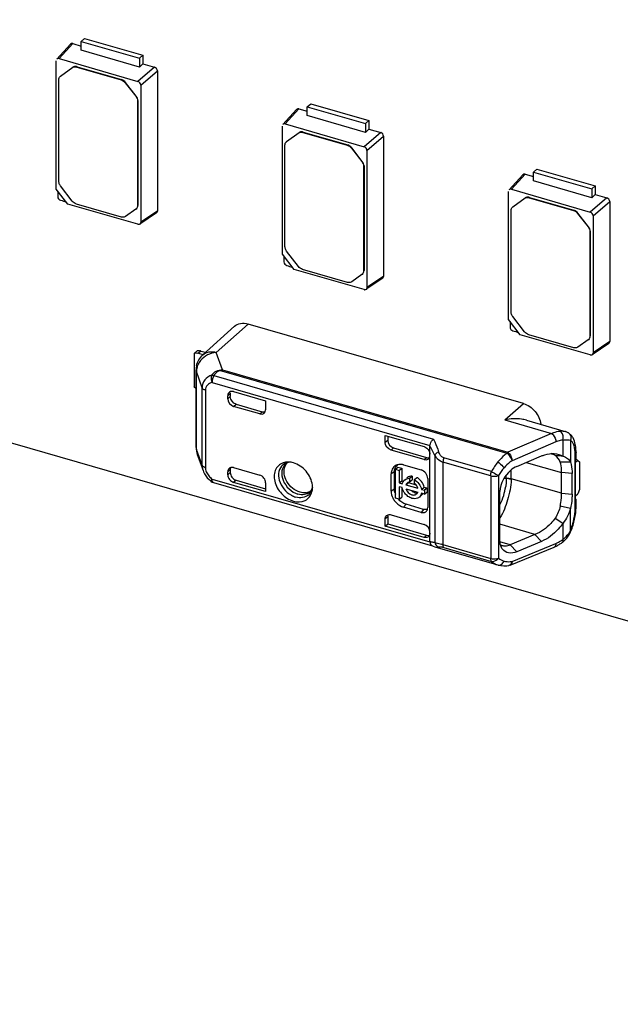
# Model space of a CAD drawing. Header units: millimetres. Extents: x 0 to 210, y 0 to 297.
# Tile 55 of 59: x 136.78 to 139.33, y 231.95 to 236.12. Entities that reach past the tile are written whole.
import ezdxf

# ---------------------------------------------------------------- set-up
doc = ezdxf.new("R2010")
doc.units = ezdxf.units.MM
doc.header["$LTSCALE"] = 19.36
doc.layers.get('0').update_dxf_attribs({"linetype": 'CONTINUOUS'})

msp = doc.modelspace()

# ---------------------------------------------------------------- linework, layer by layer
at = {"color": 7, "linetype": 'Continuous'}
for p, q in [((76.57324, 251.69711), (144.98925, 231.94711)), ((136.99176, 236.01986), (136.93353, 235.95607)), ((136.94354, 235.95829), (137.00157, 236.02214)), ((137.00157, 236.02214), (137.03686, 236.01195)), ((137.03686, 236.03163), (137.05129, 236.04413)), ((137.03686, 236.03163), (137.2843, 235.9602)), ((137.03686, 235.99413), (137.03686, 236.03163)), ((137.05129, 236.04413), (137.29873, 235.9727)), ((137.2843, 235.9227), (137.03686, 235.99413)), ((137.2843, 235.9602), (137.29873, 235.9727)), ((137.29873, 235.9727), (137.29873, 235.93636)), ((136.93107, 235.40539), (136.93119, 235.94951)), ((136.94354, 235.95829), (137.27762, 235.86185)), ((137.2843, 235.9602), (137.2843, 235.9227)), ((137.28431, 235.92248), (137.29873, 235.93636)), ((137.29873, 235.93636), (137.34846, 235.922)), ((136.94938, 235.884), (137.00215, 235.92176)), ((137.01822, 235.92272), (137.20685, 235.86826)), ((137.01965, 235.92395), (137.20828, 235.8695)), ((137.34846, 235.922), (137.27762, 235.86185)), ((137.28997, 235.84594), (137.3606, 235.90635)), ((137.3606, 235.90635), (137.3606, 235.31202)), ((136.94213, 235.4381), (136.94213, 235.86859)), ((136.9496, 235.88429), (136.94817, 235.88305)), ((136.94819, 235.88303), (136.94938, 235.884)), ((137.22434, 235.85596), (137.26892, 235.79852)), ((137.27035, 235.79975), (137.22577, 235.8572)), ((137.28997, 235.84594), (137.28997, 235.26442)), ((137.27617, 235.77893), (137.27617, 235.33491)), ((137.2776, 235.78017), (137.2776, 235.33614)), ((137.99663, 235.75457), (138.01106, 235.76706)), ((138.01106, 235.76706), (138.2585, 235.69563)), ((137.95153, 235.74279), (137.8933, 235.67901)), ((137.90331, 235.68123), (137.96134, 235.74508)), ((137.96134, 235.74508), (137.99663, 235.73489)), ((137.99663, 235.75457), (138.24407, 235.68314)), ((137.99663, 235.71707), (137.99663, 235.75457)), ((137.90331, 235.68123), (138.23739, 235.58479)), ((138.24407, 235.64564), (137.99663, 235.71707)), ((138.24407, 235.68314), (138.2585, 235.69563)), ((138.24407, 235.68314), (138.24407, 235.64564)), ((138.2585, 235.69563), (138.2585, 235.65929)), ((137.89085, 235.12833), (137.89096, 235.67244)), ((137.90915, 235.60693), (137.96192, 235.64469)), ((137.97799, 235.64565), (138.16662, 235.5912)), ((137.97942, 235.64689), (138.16805, 235.59244)), ((138.30823, 235.64494), (138.23739, 235.58479)), ((138.24408, 235.64542), (138.2585, 235.65929)), ((138.2585, 235.65929), (138.30823, 235.64494)), ((137.90937, 235.60722), (137.90794, 235.60599)), ((137.90796, 235.60597), (137.90915, 235.60693)), ((138.24974, 235.56887), (138.32037, 235.62929)), ((138.32037, 235.62929), (138.32037, 235.03496)), ((137.9019, 235.16104), (137.9019, 235.59153)), ((138.18412, 235.5789), (138.2287, 235.52145)), ((138.23012, 235.52269), (138.18555, 235.58014)), ((138.24974, 235.56887), (138.24974, 234.98736)), ((138.23594, 235.50187), (138.23594, 235.05784)), ((138.23737, 235.5031), (138.23737, 235.05908)), ((138.95641, 235.47751), (138.97084, 235.49)), ((138.95641, 235.47751), (139.20384, 235.40608)), ((138.95641, 235.44001), (138.95641, 235.47751)), ((138.97084, 235.49), (139.21827, 235.41857)), ((138.9113, 235.46573), (138.85307, 235.40195)), ((138.86309, 235.40417), (138.92111, 235.46802)), ((138.92111, 235.46802), (138.95641, 235.45783)), ((139.20384, 235.36858), (138.95641, 235.44001)), ((136.98091, 235.34118), (136.93107, 235.40539)), ((136.99953, 235.35388), (136.94938, 235.41851)), ((138.85062, 234.85127), (138.85073, 235.39538)), ((138.86309, 235.40417), (139.19716, 235.30773)), ((139.20384, 235.40608), (139.21827, 235.41857)), ((139.20384, 235.40608), (139.20384, 235.36858)), ((139.21827, 235.41857), (139.21827, 235.38223)), ((138.86892, 235.32987), (138.9217, 235.36763)), ((138.93776, 235.36859), (139.12639, 235.31414)), ((138.93919, 235.36983), (139.12782, 235.31538)), ((139.268, 235.36788), (139.19716, 235.30773)), ((139.20385, 235.36835), (139.21827, 235.38223)), ((139.20952, 235.29181), (139.28015, 235.35223)), ((139.21827, 235.38223), (139.268, 235.36788)), ((139.28015, 235.35223), (139.28015, 234.7579)), ((137.27762, 235.25564), (136.98091, 235.34118)), ((137.20804, 235.28644), (137.01703, 235.34159)), ((137.26892, 235.3195), (137.22554, 235.28864)), ((137.27012, 235.32047), (137.26892, 235.3195)), ((137.27156, 235.32169), (137.27013, 235.32045)), ((137.3606, 235.31202), (137.28997, 235.26442)), ((137.35683, 235.30443), (137.29024, 235.25936)), ((138.86168, 234.88397), (138.86168, 235.31447)), ((138.86915, 235.33016), (138.86772, 235.32892)), ((138.86773, 235.32891), (138.86892, 235.32987)), ((139.1899, 235.24563), (139.14532, 235.30308)), ((139.14389, 235.30184), (139.18847, 235.24439)), ((139.20952, 235.29181), (139.20952, 234.7103)), ((139.19572, 235.2248), (139.19572, 234.78078)), ((139.19714, 235.22604), (139.19714, 234.78202)), ((137.9593, 235.07682), (137.90915, 235.14145)), ((137.94068, 235.06411), (137.89085, 235.12833)), ((138.23739, 234.97857), (137.94068, 235.06411)), ((138.16781, 235.00938), (137.9768, 235.06452)), ((138.2287, 235.04244), (138.18531, 235.01158)), ((138.22989, 235.04341), (138.2287, 235.04244)), ((138.23133, 235.04463), (138.2299, 235.04339)), ((138.32037, 235.03496), (138.24974, 234.98736)), ((138.3166, 235.02737), (138.25002, 234.9823)), ((138.90045, 234.78705), (138.85062, 234.85127)), ((138.91907, 234.79976), (138.86892, 234.86439)), ((137.5534, 234.70222), (137.68768, 234.82295)), ((138.9136, 234.49548), (137.74515, 234.83278)), ((139.19716, 234.70151), (138.90045, 234.78705)), ((139.12759, 234.73232), (138.93657, 234.78746)), ((139.18847, 234.76538), (139.14508, 234.73452)), ((139.18966, 234.76634), (139.18847, 234.76538)), ((139.19111, 234.76756), (139.18968, 234.76633)), ((137.51629, 234.70811), (137.53058, 234.72049)), ((137.54556, 234.71822), (137.56497, 234.71262)), ((139.28015, 234.7579), (139.20952, 234.7103)), ((139.27637, 234.75031), (139.20979, 234.70523)), ((137.51629, 234.70811), (137.51905, 234.70915)), ((137.51629, 234.70811), (137.51629, 234.56584)), ((137.53485, 234.70894), (137.55376, 234.70348)), ((137.52499, 234.30855), (137.52499, 234.63848)), ((137.65913, 234.51533), (137.65913, 234.52838)), ((137.66984, 234.53759), (137.66984, 234.52461)), ((137.68387, 234.54598), (137.81996, 234.50669)), ((137.79521, 234.4513), (137.68387, 234.48344)), ((137.69459, 234.49272), (137.80561, 234.46067)), ((137.81996, 234.50669), (137.81996, 234.4689)), ((138.83587, 234.426), (138.83441, 234.4257)), ((138.83441, 234.4257), (139.0333, 234.36828)), ((138.92678, 234.42473), (139.09063, 234.37743)), ((138.32721, 234.36026), (138.49216, 234.31265)), ((138.32721, 234.32992), (138.32721, 234.36026)), ((138.33824, 234.35708), (138.33824, 234.33799)), ((138.33824, 234.33799), (138.32721, 234.32992)), ((138.363, 234.30688), (138.50288, 234.2665)), ((138.51691, 233.91043), (138.51691, 234.31568)), ((137.52998, 234.27974), (137.55434, 234.21149)), ((138.49216, 234.25755), (138.35196, 234.29802)), ((138.88571, 234.22862), (138.99072, 234.27306)), ((139.13725, 234.25993), (139.13725, 234.28951)), ((137.68387, 234.22363), (137.79521, 234.19149)), ((137.9061, 234.23995), (137.90604, 234.2399)), ((138.37082, 234.21635), (138.38153, 234.22563)), ((138.38153, 234.22563), (138.39792, 234.2209)), ((138.38721, 234.21162), (138.39792, 234.2209)), ((138.39792, 234.2209), (138.39792, 234.16798)), ((138.40556, 234.23508), (138.47979, 234.21365)), ((139.06996, 234.24744), (139.11372, 234.24778)), ((139.14509, 234.25442), (139.13501, 234.24569)), ((139.13501, 234.08103), (139.13501, 234.25423)), ((139.13502, 234.25423), (139.13635, 234.25628)), ((139.13635, 234.25628), (139.13708, 234.25835)), ((139.14509, 234.25442), (139.15224, 234.24823)), ((139.15224, 234.24823), (139.15224, 234.1307)), ((137.56071, 234.1976), (137.56611, 234.18907)), ((137.65913, 234.19298), (137.65913, 234.20603)), ((137.66984, 234.21531), (137.66984, 234.20232)), ((138.3528, 234.12332), (138.3528, 234.19755)), ((138.36679, 234.13165), (138.36679, 234.20588)), ((138.37082, 234.21635), (138.38721, 234.21162)), ((138.37082, 234.09412), (138.37082, 234.21635)), ((138.38721, 234.21162), (138.38721, 234.1587)), ((138.41997, 234.18073), (138.41714, 234.17829)), ((138.43056, 234.17844), (138.44127, 234.18772)), ((138.43056, 234.17844), (138.43056, 234.16279)), ((138.44127, 234.18772), (138.44127, 234.17207)), ((138.45104, 234.17253), (138.46175, 234.18181)), ((138.50781, 234.17755), (138.50781, 234.05383)), ((139.07601, 234.11585), (139.07601, 234.20245)), ((139.12044, 234.11148), (139.12044, 234.19808)), ((137.59868, 234.15998), (138.52762, 233.89182)), ((137.81996, 234.12181), (137.68387, 234.16109)), ((137.69459, 234.17044), (137.81996, 234.13424)), ((137.81996, 234.1596), (137.81996, 234.12181)), ((138.38721, 234.1587), (138.39792, 234.16798)), ((138.38721, 234.1587), (138.39988, 234.15504)), ((138.39988, 234.13865), (138.38721, 234.1423)), ((138.38721, 234.1423), (138.38721, 234.08938)), ((138.39792, 234.16798), (138.40318, 234.16646)), ((138.39792, 234.13865), (138.39792, 234.09866)), ((138.41524, 234.1506), (138.42596, 234.15988)), ((138.41524, 234.1506), (138.46635, 234.13585)), ((138.41524, 234.13421), (138.46635, 234.11946)), ((138.42596, 234.15988), (138.45785, 234.15068)), ((138.43056, 234.16279), (138.44127, 234.17207)), ((138.45104, 234.15688), (138.45104, 234.17253)), ((138.45447, 234.15413), (138.45104, 234.15688)), ((138.48171, 234.13142), (138.49243, 234.14069)), ((138.49243, 234.14069), (138.50525, 234.13699)), ((138.50525, 234.13699), (138.49454, 234.12771)), ((138.50525, 234.13699), (138.50525, 234.1206)), ((138.00937, 234.12069), (138.00932, 234.12064)), ((138.38721, 234.08938), (138.37082, 234.09412)), ((138.38721, 234.08938), (138.39792, 234.09866)), ((138.45151, 234.11748), (138.44769, 234.11894)), ((138.46485, 234.11637), (138.46635, 234.11946)), ((138.48306, 234.10788), (138.47924, 234.10458)), ((138.48171, 234.13142), (138.49454, 234.12771)), ((138.49454, 234.11132), (138.48171, 234.11502)), ((138.49454, 234.12771), (138.49454, 234.11132)), ((138.49454, 234.11132), (138.50525, 234.1206)), ((138.81447, 233.91267), (138.81447, 234.123)), ((139.13501, 234.10341), (139.14509, 234.11214)), ((139.15224, 234.1307), (139.14509, 234.11214)), ((138.47979, 234.0339), (138.40556, 234.05533)), ((138.49051, 234.04645), (138.41628, 234.06788)), ((138.50745, 234.04948), (138.50781, 234.05383)), ((139.11374, 234.05023), (139.06997, 234.0604)), ((139.13725, 234.05683), (139.13725, 234.08103)), ((138.33824, 234.01555), (138.32721, 234.00572)), ((138.3386, 234.01932), (138.33824, 234.01555)), ((138.33824, 234.01555), (138.33824, 233.98463)), ((138.34804, 234.02415), (138.35196, 234.02333)), ((138.35196, 234.02333), (138.49216, 233.98286)), ((138.49444, 234.04563), (138.49051, 234.04645)), ((139.04918, 234.0094), (139.08181, 233.98826)), ((138.32721, 233.97538), (138.32721, 234.00572)), ((138.32721, 233.97538), (138.33824, 233.98463)), ((138.49213, 233.92777), (138.32721, 233.97538)), ((138.33824, 233.98463), (138.50284, 233.93711)), ((138.96287, 233.93943), (138.85805, 233.89584)), ((139.10382, 233.93253), (139.10929, 233.94149)), ((138.52767, 233.892), (138.53064, 233.89067)), ((138.53064, 233.89067), (138.53853, 233.88765)), ((138.53853, 233.88765), (138.54174, 233.88666)), ((138.54174, 233.88666), (138.80515, 233.81062)), ((138.85806, 233.89584), (138.88578, 233.86677)), ((138.8582, 233.81024), (139.04428, 233.88659)), ((138.99092, 233.91058), (138.88578, 233.86677))]:
    msp.add_line(p, q, dxfattribs=at)
at = {"color": 9, "linetype": 'Continuous'}
for p, q in [((137.00072, 235.92052), (137.00215, 235.92176)), ((137.01822, 235.92272), (137.01965, 235.92395)), ((136.94938, 235.884), (136.95081, 235.88523)), ((137.20685, 235.86826), (137.20828, 235.8695)), ((137.22577, 235.8572), (137.22434, 235.85596)), ((137.26892, 235.79852), (137.27035, 235.79975)), ((137.27617, 235.77893), (137.2776, 235.78017)), ((137.9605, 235.64346), (137.96192, 235.64469)), ((137.97799, 235.64565), (137.97942, 235.64689)), ((137.90915, 235.60693), (137.91058, 235.60817)), ((138.16662, 235.5912), (138.16805, 235.59244)), ((138.18555, 235.58014), (138.18412, 235.5789)), ((138.2287, 235.52145), (138.23012, 235.52269)), ((138.23594, 235.50187), (138.23737, 235.5031)), ((138.92027, 235.36639), (138.9217, 235.36763)), ((138.93776, 235.36859), (138.93919, 235.36983)), ((137.27617, 235.33491), (137.2776, 235.33614)), ((138.86892, 235.32987), (138.87035, 235.33111)), ((139.12639, 235.31414), (139.12782, 235.31538)), ((139.14532, 235.30308), (139.14389, 235.30184)), ((139.18847, 235.24439), (139.1899, 235.24563)), ((139.19572, 235.2248), (139.19714, 235.22604)), ((138.23594, 235.05784), (138.23737, 235.05908)), ((137.74515, 234.83278), (137.61017, 234.7126)), ((139.19572, 234.78078), (139.19714, 234.78202)), ((137.54556, 234.71822), (137.53485, 234.70894)), ((137.63623, 234.63807), (137.61017, 234.7126)), ((137.63311, 234.63471), (138.84411, 234.28513)), ((137.63623, 234.63807), (138.84723, 234.28848)), ((137.55031, 234.56215), (137.5263, 234.63104)), ((137.5263, 234.30111), (137.5263, 234.63104)), ((137.60025, 234.61391), (138.5322, 234.34488)), ((137.55031, 234.23382), (137.55031, 234.56215)), ((137.56416, 234.55226), (137.56416, 234.22393)), ((137.59232, 234.58487), (138.51708, 234.31791)), ((137.66984, 234.53759), (137.65913, 234.52838)), ((137.65913, 234.51533), (137.66984, 234.52461)), ((137.68387, 234.48344), (137.69459, 234.49272)), ((138.83441, 234.4257), (138.9136, 234.49548)), ((137.79521, 234.4513), (137.80561, 234.46067)), ((139.0333, 234.36828), (138.84723, 234.28848)), ((137.55031, 234.23382), (137.5263, 234.30111)), ((138.363, 234.30688), (138.35196, 234.29802)), ((139.0518, 234.3327), (138.86572, 234.25291)), ((139.08191, 234.2719), (139.08192, 234.34032)), ((139.11376, 234.34005), (139.11372, 234.24778)), ((138.49216, 234.25755), (138.50288, 234.2665)), ((138.53801, 234.27566), (138.53801, 233.90621)), ((138.77857, 234.20714), (138.57569, 234.2657)), ((139.13342, 234.04969), (139.13342, 234.28237)), ((137.55136, 234.23181), (137.55031, 234.23382)), ((138.7754, 234.18884), (138.57252, 234.24741)), ((138.57252, 234.24741), (138.57252, 233.89712)), ((138.92489, 234.2452), (139.07601, 234.20245)), ((137.59232, 234.17506), (138.51708, 233.9081)), ((137.59245, 234.17176), (137.59232, 234.17506)), ((137.66984, 234.21531), (137.65913, 234.20603)), ((137.66984, 234.20232), (137.65913, 234.19298)), ((138.36679, 234.20588), (138.3528, 234.19755)), ((138.7754, 234.18884), (138.7754, 233.83855)), ((138.80805, 234.19026), (138.80805, 233.83998)), ((138.84048, 234.17778), (138.83013, 234.17655)), ((138.84057, 234.17982), (138.84057, 234.19223)), ((138.86236, 234.17629), (138.86227, 234.17288)), ((138.86236, 234.17629), (138.86236, 234.21459)), ((139.07601, 234.11585), (138.86236, 234.17629)), ((139.12044, 234.19808), (139.07601, 234.20245)), ((137.69459, 234.17044), (137.68387, 234.16109)), ((138.36679, 234.13165), (138.3528, 234.12332)), ((139.07601, 234.11585), (139.12044, 234.11148)), ((138.40556, 234.05533), (138.41628, 234.06788)), ((139.11374, 233.9579), (139.11371, 234.0504)), ((138.49051, 234.04645), (138.47979, 234.0339)), ((138.96287, 233.93943), (138.81447, 233.98357)), ((139.08191, 233.91973), (139.08193, 233.98815)), ((138.49213, 233.92777), (138.50284, 233.93711)), ((138.96287, 233.93943), (138.99092, 233.91058)), ((138.53801, 233.90621), (138.56573, 233.89902)), ((138.55007, 233.8881), (138.5538, 233.88602)), ((138.57252, 233.89712), (138.7754, 233.83855)), ((138.5757, 233.88431), (138.77857, 233.82575)), ((138.85805, 233.89584), (138.81331, 233.90914)), ((138.86572, 233.82573), (139.0518, 233.90208))]:
    msp.add_line(p, q, dxfattribs=at)
at = {"color": 7, "linetype": 'Continuous'}
for points in [[(139.10444, 234.37124), (139.09859, 234.37446), (139.09232, 234.37691), (139.09051, 234.37746)], [(138.51691, 234.31568), (138.51691, 234.31608), (138.51693, 234.31646), (138.51695, 234.31683), (138.51699, 234.3172), (138.51703, 234.31756), (138.51708, 234.31791)], [(137.55438, 234.21137), (137.55636, 234.20636), (137.56071, 234.1976)], [(137.56611, 234.18907), (137.57247, 234.18088), (137.57972, 234.17314), (137.58777, 234.16592), (137.58865, 234.16521)], [(139.09109, 233.91697), (139.09773, 233.92435), (139.10382, 233.93253)], [(139.10929, 233.94149), (139.11411, 233.95115), (139.11536, 233.95404)], [(138.51708, 233.9081), (138.51703, 233.90849), (138.51699, 233.90887), (138.51695, 233.90926), (138.51693, 233.90965), (138.51691, 233.91004), (138.51691, 233.91043)], [(139.08098, 233.90804), (139.08396, 233.91043), (139.09109, 233.91697)], [(138.80539, 233.81055), (138.8069, 233.81013), (138.8185, 233.80779), (138.83073, 233.80684), (138.84349, 233.80735), (138.85218, 233.80852)]]:
    msp.add_lwpolyline(points, dxfattribs=at)
for centre, radius, start, end in [((142.32488, 235.36779), 5.38724, 179.69107, 179.9372), ((138.62913, 241.19662), 6.07549, 253.955856, 254.183028), ((137.25618, 235.33614), 0.02142, 351.55578, 0.00814), ((137.28091, 235.26703), 0.01186, 253.9084, 263.07278), ((143.28466, 235.09072), 5.38724, 179.69107, 179.9372), ((139.5889, 240.91956), 6.07549, 253.955856, 254.183028), ((138.21595, 235.05908), 0.02142, 351.55578, 0.00814), ((138.24068, 234.98997), 0.01186, 253.9084, 263.07278), ((144.24443, 234.81366), 5.38724, 179.69107, 179.9372), ((140.54867, 240.64249), 6.07549, 253.955856, 254.183028), ((139.17572, 234.78202), 0.02142, 351.55578, 0.00814), ((137.51925, 234.62724), 0.09472, 73.86818, 75.80739), ((137.52611, 234.6787), 0.03148, 73.88991, 80.06341), ((139.20045, 234.71291), 0.01186, 253.9084, 263.07278), ((137.61073, 234.63847), 0.08574, 168.1617, 179.99763), ((139.07548, 234.32604), 0.05369, 50.07707, 57.34198), ((139.0734, 234.32362), 0.05688, 42.70754, 50.03552), ((137.61073, 234.30856), 0.08573, 180.00303, 199.6222), ((139.02955, 234.28685), 0.10357, 8.33737, 13.29122), ((138.97555, 234.29118), 0.16165, 3.44444, 7.36649), ((138.95056, 234.28963), 0.18669, 359.96273, 3.45757), ((139.0092, 234.20756), 0.07811, 66.96502, 74.45584), ((139.0096, 234.20861), 0.07698, 59.05299, 66.93708), ((137.88127, 221.16301), 13.16328, 84.767359, 84.910005), ((139.12963, 234.25994), 0.00762, 347.9598, 359.9752), ((137.67576, 234.20825), 0.01618, 125.42314, 130.86156), ((137.91438, 234.18326), 0.0641, 95.14928, 103.26571), ((137.92263, 234.21971), 0.02613, 120.66499, 129.25143), ((137.9257, 234.19398), 0.05262, 103.10688, 111.63493), ((137.91499, 234.17628), 0.07111, 86.79326, 95.13146), ((137.91466, 234.16935), 0.07805, 82.35477, 86.83364), ((137.91416, 234.16536), 0.08207, 80.56278, 82.37749), ((137.91324, 234.16031), 0.0872, 73.85237, 80.51579), ((138.38937, 234.20012), 0.03693, 108.16042, 115.63592), ((138.38977, 234.19897), 0.03815, 106.14685, 108.18538), ((138.38964, 234.17998), 0.05735, 73.8791, 78.30515), ((138.44097, 234.15599), 0.0319, 127.22415, 130.31988), ((138.43955, 234.14095), 0.0465, 56.3804, 61.48033), ((137.6066, 234.18743), 0.02857, 231.09872, 253.90179), ((137.93345, 234.13926), 0.08532, 359.74714, 6.56512), ((137.94056, 234.13927), 0.07822, 354.94884, 359.71767), ((138.42962, 234.14746), 0.03091, 130.30692, 137.38872), ((138.43192, 234.1447), 0.01769, 149.23976, 160.50577), ((138.43285, 234.14441), 0.01852, 97.10677, 108.02237), ((138.42229, 234.12004), 0.07372, 36.64024, 42.26399), ((137.98543, 234.17028), 0.05354, 275.30104, 283.5048), ((137.97933, 234.15349), 0.04448, 310.03368, 312.40066), ((137.94932, 234.13829), 0.06939, 345.06533, 352.74002), ((137.9448, 234.13893), 0.07396, 352.69029, 354.92485), ((138.43064, 234.13005), 0.07902, 206.43752, 217.85961), ((138.43051, 234.13385), 0.06394, 194.05365, 200.91429), ((138.45766, 234.13882), 0.02221, 253.9369, 263.96524), ((138.45775, 234.13976), 0.02315, 263.98804, 273.54979), ((138.45466, 234.11902), 0.02701, 308.31737, 310.89142), ((138.46521, 234.12848), 0.02725, 310.90627, 318.7841), ((138.46478, 234.12885), 0.02782, 318.79344, 325.82332), ((138.43233, 234.13128), 0.08111, 217.81573, 224.60266), ((138.94923, 234.05081), 0.1842, 356.30763, 359.65228), ((138.9031, 234.05799), 0.23418, 353.41532, 357.95336), ((139.1304, 234.08641), 0.00685, 347.28685, 359.97825), ((138.92985, 234.05688), 0.2074, 357.99705, 359.98623), ((138.88096, 234.05478), 0.25214, 337.40247, 342.82396), ((138.8594, 234.06187), 0.27775, 337.13258, 339.88006), ((138.84914, 234.06567), 0.28869, 339.87136, 342.53759), ((138.50034, 233.94307), 0.01609, 311.06037, 317.35), ((138.83467, 233.93387), 0.04217, 246.56386, 253.3704), ((138.9904, 234.01795), 0.14198, 292.30005, 295.07575), ((138.98738, 234.02441), 0.14911, 295.07474, 297.75463), ((138.98234, 234.03382), 0.15979, 297.78439, 302.89195), ((138.97641, 234.04314), 0.17084, 302.86337, 305.29474), ((138.97236, 234.04886), 0.17784, 305.29353, 307.65608)]:
    msp.add_arc(centre, radius, start, end, dxfattribs=at)
at = {"color": 9, "linetype": 'Continuous'}
for centre, radius, start, end in [((137.59218, 234.63092), 0.06589, 173.50237, 179.89646), ((139.06149, 234.36334), 0.01662, 59.07577, 66.92483), ((139.09098, 234.35066), 0.02452, 52.2441, 56.78778), ((137.59074, 234.30117), 0.06445, 180.05654, 193.76233), ((138.13272, 234.08697), 0.44712, 29.78293, 30.76671), ((138.1482, 234.0957), 0.42934, 24.78097, 29.79771), ((137.5892, 234.30087), 0.06288, 193.83397, 199.63915), ((137.57355, 234.25653), 0.03393, 247.5917, 253.93055), ((138.81521, 234.17982), 0.02535, 355.37871, 359.99122), ((138.606, 234.17549), 0.23486, 342.68929, 352.07452), ((138.59644, 234.17846), 0.24487, 332.93747, 342.69336), ((139.02668, 233.99751), 0.09544, 315.21471, 320.19164), ((139.02508, 233.99883), 0.09751, 320.19855, 325.13147), ((138.5504, 233.9166), 0.03117, 253.8661, 257.92459), ((138.43263, 233.41199), 0.50489, 73.915, 74.71578), ((138.55807, 233.82394), 0.06289, 73.72562, 79.88281), ((139.00805, 234.00841), 0.11499, 292.36802, 295.14484), ((138.99009, 234.03897), 0.15049, 305.27995, 307.59852), ((138.8509, 233.91085), 0.08639, 274.18741, 275.85125), ((138.85034, 233.91597), 0.09154, 275.87233, 279.67181), ((138.83596, 233.83109), 0.03024, 342.48204, 349.79846)]:
    msp.add_arc(centre, radius, start, end, dxfattribs=at)
at = {"color": 7, "linetype": 'Continuous'}
for centre, major_axis, ratio, start_param, end_param in [((136.94358, 235.94589), (-0.00937, 0.01084), 0.7477192, -0.8547567, 0.088361), ((137.27758, 235.84947), (0.00936, -0.01079), 0.7522872, 0.7144696, 2.282189), ((137.90335, 235.66883), (-0.00937, 0.01084), 0.7477192, -0.8547567, 0.088361), ((138.23735, 235.57241), (0.00936, -0.01079), 0.7522872, 0.7144696, 2.282189), ((138.86313, 235.39177), (-0.00937, 0.01084), 0.7477192, -0.8547567, 0.088361), ((136.95004, 235.37015), (0.00936, -0.01079), 0.7522872, -2.427123, -0.8594036), ((139.19713, 235.29535), (0.00936, -0.01079), 0.7522872, 0.7144696, 2.282189), ((137.90981, 235.09309), (0.00936, -0.01079), 0.7522872, -2.427123, -0.8594036), ((138.86958, 234.81603), (0.00936, -0.01079), 0.7522872, -2.427123, -0.8594036), ((137.68387, 234.52124), (-0.0187, 0.0216), 0.7500007, 5.4261241, 6.9969205), ((137.69459, 234.53045), (-0.0187, 0.0216), 0.7500007, 0.5547404, 0.7137351), ((137.79521, 234.47604), (0.01871, -0.0216), 0.7499837, -0.8573411, 0.7134552), ((137.80561, 234.48541), (0.01871, -0.0216), 0.7499837, -0.8573411, -0.3180274), ((138.49216, 234.28229), (-0.0187, 0.0216), 0.7500163, -3.9983954, -2.4275991), ((138.50288, 234.29125), (-0.0187, 0.0216), 0.7500163, -3.9983954, -3.4884193), ((139.14082, 234.2474), (0.03555, -0.01624), 0.2087122, 1.5459568, 1.6595662), ((137.68387, 234.18584), (-0.0187, 0.0216), 0.7500007, 0.7137351, 2.2845315), ((137.69459, 234.19518), (-0.0187, 0.0216), 0.7500007, 0.7137351, 2.2845315), ((137.79521, 234.16675), (0.01871, -0.0216), 0.7499837, 0.713455, 2.2842515), ((138.49216, 233.95811), (-0.0187, 0.0216), 0.7500163, -2.427599, -0.8568027)]:
    msp.add_ellipse(centre, major_axis=major_axis, ratio=ratio, start_param=start_param, end_param=end_param, dxfattribs=at)
for points in [[(137.00156, 236.02214), (136.99832, 236.02302), (136.99401, 236.02235), (136.99175, 236.01986)], [(137.3606, 235.90635), (137.36049, 235.91295), (137.35477, 235.92007), (137.34846, 235.922)], [(136.94213, 235.86859), (136.94213, 235.87381), (136.94427, 235.87958), (136.94818, 235.88304)], [(137.20685, 235.86826), (137.2137, 235.86629), (137.21997, 235.8616), (137.22434, 235.85596)], [(137.22577, 235.8572), (137.2214, 235.86283), (137.21513, 235.86752), (137.20828, 235.8695)], [(137.26892, 235.79852), (137.27319, 235.79302), (137.27617, 235.78589), (137.27617, 235.77893)], [(137.2776, 235.78017), (137.2776, 235.78713), (137.27462, 235.79425), (137.27035, 235.79975)], [(137.96134, 235.74508), (137.9581, 235.74596), (137.95378, 235.74529), (137.95152, 235.7428)], [(138.32037, 235.62929), (138.32026, 235.63589), (138.31454, 235.64301), (138.30823, 235.64494)], [(137.9019, 235.59153), (137.9019, 235.59675), (137.90404, 235.60252), (137.90795, 235.60598)], [(138.16662, 235.5912), (138.17347, 235.58922), (138.17975, 235.58453), (138.18412, 235.5789)], [(138.18555, 235.58014), (138.18117, 235.58577), (138.1749, 235.59046), (138.16805, 235.59244)], [(138.2287, 235.52145), (138.23296, 235.51595), (138.23594, 235.50883), (138.23594, 235.50187)], [(138.23737, 235.5031), (138.23737, 235.51006), (138.23439, 235.51719), (138.23012, 235.52269)], [(136.94302, 235.43149), (136.94247, 235.43365), (136.94213, 235.43588), (136.94213, 235.4381)], [(136.94938, 235.41851), (136.94643, 235.42232), (136.94421, 235.42682), (136.94302, 235.43149)], [(138.92111, 235.46802), (138.91787, 235.4689), (138.91355, 235.46823), (138.9113, 235.46574)], [(137.01703, 235.34159), (137.01018, 235.34356), (137.0039, 235.34825), (136.99953, 235.35388)], [(139.28014, 235.35223), (139.28003, 235.35883), (139.27432, 235.36595), (139.268, 235.36788)], [(137.27617, 235.33491), (137.27617, 235.32969), (137.27403, 235.32392), (137.27013, 235.32046)], [(137.35684, 235.30442), (137.35918, 235.306), (137.36055, 235.3092), (137.3606, 235.31202)], [(138.86168, 235.31447), (138.86168, 235.31969), (138.86381, 235.32546), (138.86772, 235.32892)], [(139.12639, 235.31414), (139.13324, 235.31216), (139.13952, 235.30747), (139.14389, 235.30184)], [(139.14532, 235.30308), (139.14095, 235.30871), (139.13467, 235.3134), (139.12782, 235.31538)], [(137.28997, 235.26442), (137.28997, 235.26154), (137.28858, 235.25825), (137.28619, 235.25663)], [(137.28619, 235.25663), (137.2843, 235.25535), (137.28174, 235.25498), (137.27948, 235.25526)], [(139.18847, 235.24439), (139.19274, 235.23889), (139.19572, 235.23177), (139.19572, 235.2248)], [(139.19714, 235.22604), (139.19714, 235.233), (139.19417, 235.24013), (139.1899, 235.24563)], [(137.90279, 235.15443), (137.90224, 235.15658), (137.9019, 235.15881), (137.9019, 235.16104)], [(137.90915, 235.14145), (137.9062, 235.14526), (137.90398, 235.14976), (137.90279, 235.15443)], [(137.9768, 235.06452), (137.96995, 235.0665), (137.96367, 235.07119), (137.9593, 235.07682)], [(138.23594, 235.05784), (138.23594, 235.05262), (138.23381, 235.04686), (138.2299, 235.0434)], [(138.31661, 235.02736), (138.31895, 235.02894), (138.32032, 235.03213), (138.32037, 235.03496)], [(138.24597, 234.97957), (138.24407, 234.97829), (138.24152, 234.97792), (138.23925, 234.9782)], [(138.24974, 234.98736), (138.24974, 234.98448), (138.24836, 234.98119), (138.24597, 234.97957)], [(138.86256, 234.87737), (138.86202, 234.87952), (138.86168, 234.88175), (138.86168, 234.88397)], [(138.86892, 234.86439), (138.86597, 234.86819), (138.86375, 234.8727), (138.86256, 234.87737)], [(138.93657, 234.78746), (138.92972, 234.78944), (138.92344, 234.79413), (138.91907, 234.79976)], [(139.19572, 234.78078), (139.19572, 234.77556), (139.19358, 234.76979), (139.18967, 234.76633)], [(139.27638, 234.7503), (139.27872, 234.75188), (139.2801, 234.75507), (139.28014, 234.7579)], [(137.51905, 234.70915), (137.52304, 234.71034), (137.52744, 234.71043), (137.53154, 234.70971)], [(137.52682, 234.65607), (137.53046, 234.67344), (137.5402, 234.69035), (137.5534, 234.70222)], [(139.20574, 234.70251), (139.20385, 234.70123), (139.20129, 234.70086), (139.19902, 234.70113)], [(139.20952, 234.7103), (139.20952, 234.70741), (139.20813, 234.70413), (139.20574, 234.70251)], [(137.52499, 234.5588), (137.52183, 234.56077), (137.51888, 234.56315), (137.51629, 234.56584)], [(137.65913, 234.51533), (137.65913, 234.50187), (137.67095, 234.48717), (137.68387, 234.48344)], [(137.69459, 234.49272), (137.68166, 234.49645), (137.66984, 234.51115), (137.66984, 234.52461)], [(139.12442, 234.34934), (139.12185, 234.35395), (139.11877, 234.35832), (139.11519, 234.3622)], [(138.35196, 234.29802), (138.33903, 234.30175), (138.32721, 234.31646), (138.32721, 234.32992)], [(138.33825, 234.33799), (138.33867, 234.32475), (138.35027, 234.31056), (138.363, 234.30688)], [(138.49216, 234.31265), (138.49763, 234.31107), (138.50272, 234.30777), (138.50671, 234.30372)], [(138.50671, 234.30372), (138.51079, 234.29957), (138.51404, 234.29433), (138.5157, 234.28875)], [(139.13342, 234.28237), (139.13339, 234.28888), (139.13298, 234.29542), (139.13203, 234.30187)], [(138.5157, 234.28875), (138.51646, 234.28617), (138.51691, 234.28345), (138.51691, 234.28076)], [(138.84411, 234.28513), (138.845, 234.28626), (138.84586, 234.28759), (138.84718, 234.28817)], [(139.04509, 234.28335), (139.0579, 234.28235), (139.07105, 234.27877), (139.08191, 234.2719)], [(139.07001, 234.24741), (139.06645, 234.25827), (139.05886, 234.26855), (139.04919, 234.27463)], [(137.66517, 234.22049), (137.66122, 234.21707), (137.65913, 234.21125), (137.65913, 234.20603)], [(137.66984, 234.21531), (137.66984, 234.21823), (137.67038, 234.22123), (137.67157, 234.2239)], [(137.90631, 234.24289), (137.90161, 234.24102), (137.89714, 234.2384), (137.89325, 234.23516)], [(137.90232, 234.22974), (137.90431, 234.2345), (137.90709, 234.23901), (137.91052, 234.24287)], [(138.37339, 234.23342), (138.3663, 234.23001), (138.36019, 234.22372), (138.35683, 234.21661)], [(138.36679, 234.20588), (138.36679, 234.21381), (138.36891, 234.22222), (138.37343, 234.22873)], [(138.37343, 234.22873), (138.37531, 234.23144), (138.37763, 234.2339), (138.38024, 234.23592)], [(138.40126, 234.23614), (138.39404, 234.23763), (138.38624, 234.23767), (138.37916, 234.23562)], [(138.35683, 234.21661), (138.35406, 234.21074), (138.3528, 234.20404), (138.3528, 234.19755)], [(138.40962, 234.17103), (138.41526, 234.17582), (138.42316, 234.1787), (138.43056, 234.17844)], [(138.44127, 234.18772), (138.43441, 234.18796), (138.42714, 234.18554), (138.42168, 234.18139)], [(138.47684, 234.16962), (138.47341, 234.1734), (138.46955, 234.17685), (138.46529, 234.17967)], [(138.50781, 234.17755), (138.50781, 234.19278), (138.49443, 234.20942), (138.47979, 234.21365)], [(138.01887, 234.13911), (138.01767, 234.132), (138.01516, 234.12495), (138.01133, 234.11884)], [(138.39988, 234.15504), (138.40092, 234.15995), (138.40347, 234.16469), (138.40687, 234.16838)], [(138.40365, 234.12674), (138.40195, 234.13055), (138.40065, 234.13456), (138.39988, 234.13865)], [(138.41524, 234.13421), (138.41867, 234.12255), (138.42912, 234.11157), (138.4408, 234.1082)], [(138.4206, 234.15836), (138.41907, 234.15705), (138.41774, 234.15547), (138.41672, 234.15375)], [(138.42712, 234.16202), (138.42475, 234.16125), (138.42249, 234.15998), (138.4206, 234.15836)], [(138.46635, 234.13585), (138.4643, 234.14282), (138.45987, 234.14926), (138.45447, 234.15413)], [(138.49243, 234.14069), (138.49083, 234.14914), (138.48657, 234.15714), (138.48144, 234.16404)], [(137.92911, 234.10641), (137.93487, 234.10325), (137.941, 234.10065), (137.94732, 234.09883)], [(137.99038, 234.11696), (137.98227, 234.1162), (137.97389, 234.11723), (137.96607, 234.11949)], [(138.01297, 234.1247), (138.00842, 234.12168), (138.00324, 234.1195), (137.99793, 234.11821)], [(138.01133, 234.11884), (138.00865, 234.11457), (138.00527, 234.11066), (138.00139, 234.10744)], [(138.3528, 234.12332), (138.3528, 234.11354), (138.35555, 234.10362), (138.35989, 234.09487)], [(138.36848, 234.11832), (138.3674, 234.12267), (138.36679, 234.12717), (138.36679, 234.13165)], [(138.41019, 234.11551), (138.40763, 234.11901), (138.40541, 234.12279), (138.40365, 234.12674)], [(138.42407, 234.10163), (138.41877, 234.10548), (138.41405, 234.11023), (138.41019, 234.11551)], [(138.4408, 234.0933), (138.43481, 234.09503), (138.42911, 234.09797), (138.42407, 234.10163)], [(138.44769, 234.11894), (138.44486, 234.12027), (138.44223, 234.12203), (138.43981, 234.12401)], [(138.46574, 234.11803), (138.46364, 234.11725), (138.46141, 234.11679), (138.45918, 234.11665)], [(138.46081, 234.11194), (138.46238, 234.11318), (138.46378, 234.11468), (138.46485, 234.11637)], [(138.48171, 234.11502), (138.4804, 234.10886), (138.4771, 234.10273), (138.47234, 234.09861)], [(139.11968, 234.0919), (139.11865, 234.07796), (139.11655, 234.06408), (139.11371, 234.0504)], [(139.12044, 234.11148), (139.12044, 234.10495), (139.12016, 234.09841), (139.11968, 234.0919)], [(139.13508, 234.09173), (139.13632, 234.09027), (139.13725, 234.08832), (139.13725, 234.08641)], [(138.37459, 234.07432), (138.38309, 234.0657), (138.39393, 234.05869), (138.40556, 234.05533)], [(138.39731, 234.07714), (138.39191, 234.08093), (138.387, 234.08551), (138.3828, 234.09059)], [(138.41628, 234.06788), (138.40952, 234.06983), (138.40306, 234.07309), (138.39731, 234.07714)], [(139.06996, 234.06039), (139.06602, 234.04246), (139.05913, 234.02482), (139.04921, 234.00937)], [(139.11371, 234.0504), (139.1076, 234.02792), (139.09725, 234.00571), (139.08193, 233.98815)], [(139.13708, 234.0849), (139.13676, 234.08347), (139.13598, 234.08213), (139.13501, 234.08103)], [(138.32721, 234.00572), (138.32721, 234.01096), (138.32931, 234.01679), (138.33328, 234.02021)], [(138.33328, 234.02021), (138.33714, 234.02353), (138.34299, 234.0248), (138.34804, 234.02415)], [(138.50714, 234.04808), (138.50348, 234.0458), (138.49872, 234.04509), (138.49444, 234.04563)], [(138.50421, 234.04113), (138.50587, 234.04361), (138.50695, 234.04653), (138.50745, 234.04948)], [(139.12453, 233.97904), (139.12986, 233.99598), (139.13371, 234.01349), (139.13573, 234.03114)], [(138.50284, 233.93711), (138.50679, 233.93597), (138.51122, 233.9357), (138.51518, 233.93683)], [(138.51691, 233.94536), (138.51691, 233.94069), (138.51534, 233.93561), (138.51218, 233.93217)], [(138.8226, 233.89347), (138.82735, 233.89205), (138.83238, 233.89141), (138.83734, 233.89146)], [(138.83734, 233.89146), (138.84439, 233.89153), (138.85158, 233.89301), (138.85805, 233.89584)], [(138.8582, 233.81024), (138.85632, 233.80942), (138.85425, 233.80868), (138.85221, 233.80886)]]:
    msp.add_open_spline(points, degree=3, dxfattribs=at)
for points, knots in [([(137.00072, 235.92052), (137.00427, 235.92304), (137.01079, 235.92426), (137.01665, 235.92317), (137.01822, 235.92272)], [0, 0, 0, 0, 0.727298, 1, 1, 1, 1]), ([(137.01965, 235.92395), (137.01808, 235.9244), (137.01222, 235.9255), (137.0057, 235.92428), (137.00215, 235.92176)], [0, 0, 0, 0, 0.272702, 1, 1, 1, 1]), ([(137.9605, 235.64346), (137.96404, 235.64598), (137.97056, 235.6472), (137.97642, 235.64611), (137.97799, 235.64565)], [0, 0, 0, 0, 0.727298, 1, 1, 1, 1]), ([(137.97942, 235.64689), (137.97785, 235.64734), (137.97199, 235.64843), (137.96547, 235.64721), (137.96192, 235.64469)], [0, 0, 0, 0, 0.272702, 1, 1, 1, 1]), ([(138.92027, 235.36639), (138.92381, 235.36892), (138.93033, 235.37013), (138.9362, 235.36904), (138.93776, 235.36859)], [0, 0, 0, 0, 0.727298, 1, 1, 1, 1]), ([(138.93919, 235.36983), (138.93763, 235.37028), (138.93176, 235.37137), (138.92524, 235.37015), (138.9217, 235.36763)], [0, 0, 0, 0, 0.272702, 1, 1, 1, 1]), ([(137.22554, 235.28864), (137.22199, 235.28612), (137.21547, 235.2849), (137.20961, 235.28599), (137.20804, 235.28644)], [0, 0, 0, 0, 0.727298, 1, 1, 1, 1]), ([(138.18531, 235.01158), (138.18177, 235.00906), (138.17524, 235.00784), (138.16938, 235.00893), (138.16781, 235.00938)], [0, 0, 0, 0, 0.727298, 1, 1, 1, 1]), ([(137.68768, 234.82295), (137.69475, 234.82931), (137.71422, 234.8381), (137.735, 234.8358), (137.74515, 234.83278)], [0, 0, 0, 0, 0.4730278, 1, 1, 1, 1]), ([(137.53058, 234.72049), (137.53125, 234.72059), (137.53527, 234.72075), (137.53924, 234.71987), (137.54247, 234.71906)], [0, 0, 0, 0, 0.1697647, 1, 1, 1, 1]), ([(139.14508, 234.73452), (139.14154, 234.73199), (139.13502, 234.73078), (139.12915, 234.73187), (139.12759, 234.73232)], [0, 0, 0, 0, 0.727298, 1, 1, 1, 1]), ([(137.63311, 234.63471), (137.62949, 234.63478), (137.62217, 234.63486), (137.61006, 234.62754), (137.60391, 234.61938), (137.60025, 234.61391)], [0, 0, 0, 0, 0.2647794, 0.5182695, 1, 1, 1, 1]), ([(138.9136, 234.49548), (138.93285, 234.48992), (138.96749, 234.46548), (138.98557, 234.42702), (138.98747, 234.40721)], [0, 0, 0, 0, 0.5017259, 1, 1, 1, 1]), ([(138.92678, 234.42473), (138.91984, 234.42673), (138.88985, 234.43271), (138.85865, 234.43066), (138.83587, 234.426)], [0, 0, 0, 0, 0.2371069, 1, 1, 1, 1]), ([(138.51708, 234.31791), (138.51748, 234.32029), (138.5205, 234.33028), (138.5264, 234.3394), (138.5322, 234.34488)], [0, 0, 0, 0, 0.2318957, 1, 1, 1, 1]), ([(139.03423, 234.36873), (139.03704, 234.37008), (139.04783, 234.37476), (139.0594, 234.37779), (139.06801, 234.37863)], [0, 0, 0, 0, 0.2646662, 1, 1, 1, 1]), ([(139.13587, 234.3119), (139.13542, 234.31532), (139.13329, 234.32822), (139.12911, 234.34092), (139.12442, 234.34934)], [0, 0, 0, 0, 0.2631739, 1, 1, 1, 1]), ([(139.13035, 234.31066), (139.12956, 234.31395), (139.12641, 234.32474), (139.12041, 234.33563), (139.11376, 234.34005)], [0, 0, 0, 0, 0.2972889, 1, 1, 1, 1]), ([(138.84723, 234.28849), (138.84988, 234.2869), (138.86003, 234.27755), (138.86565, 234.26346), (138.86572, 234.25291)], [0, 0, 0, 0, 0.2268867, 1, 1, 1, 1]), ([(138.99074, 234.27291), (138.9953, 234.27485), (139.01266, 234.28127), (139.03154, 234.28442), (139.04509, 234.28335)], [0, 0, 0, 0, 0.2670066, 1, 1, 1, 1]), ([(139.08192, 234.2719), (139.08875, 234.26977), (139.10169, 234.26431), (139.1107, 234.25328), (139.1137, 234.24751)], [0, 0, 0, 0, 0.5238618, 1, 1, 1, 1]), ([(137.68387, 234.22363), (137.6823, 234.22409), (137.67645, 234.22527), (137.66992, 234.22396), (137.66638, 234.22143)], [0, 0, 0, 0, 0.2733776, 1, 1, 1, 1]), ([(137.89967, 234.24565), (137.892, 234.24383), (137.87721, 234.23706), (137.85571, 234.21068), (137.85407, 234.1614), (137.88363, 234.11044), (137.91849, 234.08699), (137.93749, 234.08151)], [0, 0, 0, 0, 0.1084073, 0.21572, 0.4523772, 0.728091, 1, 1, 1, 1]), ([(137.89325, 234.23516), (137.88494, 234.22825), (137.87262, 234.20636), (137.87577, 234.168), (137.89513, 234.13182), (137.91685, 234.11313), (137.92911, 234.10641)], [0, 0, 0, 0, 0.2121371, 0.4545036, 0.7257028, 1, 1, 1, 1]), ([(137.90604, 234.2399), (137.89715, 234.2326), (137.88473, 234.20806), (137.89211, 234.16707), (137.91697, 234.13113), (137.94299, 234.11517), (137.9568, 234.11118)], [0, 0, 0, 0, 0.2124353, 0.460204, 0.7346667, 1, 1, 1, 1]), ([(137.96607, 234.11949), (137.943, 234.12615), (137.90422, 234.15777), (137.89391, 234.20965), (137.90232, 234.22974)], [0, 0, 0, 0, 0.5242783, 1, 1, 1, 1]), ([(137.9258, 234.24667), (137.92413, 234.2466), (137.91843, 234.24606), (137.9128, 234.24426), (137.9093, 234.24219)], [0, 0, 0, 0, 0.2917324, 1, 1, 1, 1]), ([(138.01821, 234.14902), (138.01577, 234.17045), (137.99584, 234.21178), (137.9583, 234.23806), (137.93749, 234.24407)], [0, 0, 0, 0, 0.4989945, 1, 1, 1, 1]), ([(138.88569, 234.22878), (138.87611, 234.22459), (138.83917, 234.20081), (138.8153, 234.15618), (138.81433, 234.12296)], [0, 0, 0, 0, 0.2392174, 1, 1, 1, 1]), ([(139.07601, 234.20245), (139.07601, 234.20664), (139.07555, 234.22178), (139.07332, 234.23699), (139.06996, 234.24744)], [0, 0, 0, 0, 0.2763101, 1, 1, 1, 1]), ([(139.11372, 234.24778), (139.11487, 234.24422), (139.11915, 234.22799), (139.12044, 234.2111), (139.12044, 234.19808)], [0, 0, 0, 0, 0.223098, 1, 1, 1, 1]), ([(138.00937, 234.12069), (138.01047, 234.12169), (138.01523, 234.12688), (138.01782, 234.1338), (138.01884, 234.13924)], [0, 0, 0, 0, 0.2111621, 1, 1, 1, 1]), ([(138.45104, 234.17253), (138.45879, 234.16833), (138.47167, 234.15584), (138.48011, 234.13989), (138.48171, 234.13142)], [0, 0, 0, 0, 0.505406, 1, 1, 1, 1]), ([(137.93749, 234.08151), (137.95355, 234.07687), (137.98974, 234.07621), (138.01239, 234.10553), (138.01637, 234.1204)], [0, 0, 0, 0, 0.5204917, 1, 1, 1, 1]), ([(138.00139, 234.10744), (137.99454, 234.10174), (137.97622, 234.09399), (137.95683, 234.09608), (137.94732, 234.09883)], [0, 0, 0, 0, 0.4736962, 1, 1, 1, 1]), ([(138.00794, 234.11943), (138.00148, 234.11401), (137.98416, 234.10662), (137.9658, 234.10858), (137.9568, 234.11118)], [0, 0, 0, 0, 0.4736521, 1, 1, 1, 1]), ([(138.4408, 234.1082), (138.44262, 234.10767), (138.4495, 234.1066), (138.45685, 234.10883), (138.46081, 234.11194)], [0, 0, 0, 0, 0.2734683, 1, 1, 1, 1]), ([(138.47141, 234.09783), (138.46945, 234.09629), (138.46025, 234.09086), (138.44854, 234.09107), (138.4408, 234.0933)], [0, 0, 0, 0, 0.2362971, 1, 1, 1, 1]), ([(139.06997, 234.0604), (139.07096, 234.06516), (139.07428, 234.08347), (139.07601, 234.1021), (139.07601, 234.11585)], [0, 0, 0, 0, 0.2613525, 1, 1, 1, 1]), ([(138.47979, 234.0339), (138.48432, 234.03259), (138.49385, 234.03192), (138.50185, 234.03761), (138.50421, 234.04113)], [0, 0, 0, 0, 0.5267835, 1, 1, 1, 1]), ([(139.04921, 234.00937), (139.04328, 234.00141), (139.01948, 233.97281), (138.98841, 233.94927), (138.96288, 233.93943)], [0, 0, 0, 0, 0.2660948, 1, 1, 1, 1]), ([(139.12185, 233.98032), (139.12336, 233.98521), (139.12868, 234.0044), (139.1321, 234.02417), (139.13304, 234.03894)], [0, 0, 0, 0, 0.2567444, 1, 1, 1, 1]), ([(139.08193, 233.98815), (139.07591, 233.9793), (139.0509, 233.94797), (139.01805, 233.92206), (138.99093, 233.91067)], [0, 0, 0, 0, 0.2669423, 1, 1, 1, 1]), ([(138.51091, 233.93094), (138.50736, 233.92785), (138.50021, 233.926), (138.49385, 233.92727), (138.49213, 233.92777)], [0, 0, 0, 0, 0.7244538, 1, 1, 1, 1]), ([(138.51708, 233.9081), (138.51736, 233.90626), (138.51889, 233.89994), (138.52334, 233.89401), (138.52758, 233.89202)], [0, 0, 0, 0, 0.2846335, 1, 1, 1, 1]), ([(138.82492, 233.87764), (138.82321, 233.87991), (138.81674, 233.89045), (138.81443, 233.90317), (138.81435, 233.91264)], [0, 0, 0, 0, 0.2307779, 1, 1, 1, 1]), ([(138.88576, 233.86666), (138.87495, 233.86248), (138.85235, 233.85752), (138.83105, 233.86945), (138.82492, 233.87764)], [0, 0, 0, 0, 0.5313652, 1, 1, 1, 1]), ([(138.86572, 233.82573), (138.86571, 233.82392), (138.86531, 233.81815), (138.86198, 233.8118), (138.8582, 233.81024)], [0, 0, 0, 0, 0.3075411, 1, 1, 1, 1])]:
    msp.add_open_spline(points, degree=3, knots=knots, dxfattribs=at)
at = {"color": 9, "linetype": 'Continuous'}
for points in [[(137.54359, 234.67734), (137.53985, 234.6727), (137.53657, 234.66765), (137.53391, 234.66232)], [(137.5731, 234.70132), (137.56188, 234.69542), (137.55156, 234.68719), (137.54359, 234.67734)], [(137.6103, 234.71238), (137.59742, 234.71118), (137.58455, 234.70733), (137.5731, 234.70132)], [(137.52499, 234.63848), (137.525, 234.63596), (137.52546, 234.63341), (137.5263, 234.63104)], [(137.53391, 234.66232), (137.5302, 234.65486), (137.52766, 234.64665), (137.52672, 234.63837)], [(137.63623, 234.63807), (137.63506, 234.63704), (137.63395, 234.63588), (137.63319, 234.63452)], [(137.59076, 234.6162), (137.59401, 234.61602), (137.59722, 234.61508), (137.60025, 234.61391)], [(137.60025, 234.61391), (137.59522, 234.60523), (137.59232, 234.59491), (137.59232, 234.58487)], [(137.52499, 234.30855), (137.525, 234.30603), (137.52546, 234.30348), (137.5263, 234.30111)], [(138.57569, 234.2657), (138.56495, 234.26854), (138.55733, 234.2803), (138.5538, 234.29083)], [(138.57569, 234.2657), (138.57374, 234.25983), (138.57252, 234.2536), (138.57252, 234.24741)], [(139.13725, 234.28951), (139.13725, 234.28681), (139.13547, 234.28414), (139.13342, 234.28237)], [(137.55031, 234.23382), (137.55034, 234.22626), (137.55179, 234.21862), (137.55434, 234.21149)], [(137.56062, 234.22517), (137.5571, 234.22662), (137.55352, 234.22869), (137.55136, 234.23181)], [(137.56416, 234.22393), (137.56433, 234.21792), (137.56576, 234.21188), (137.56803, 234.20631)], [(138.80533, 234.24762), (138.79512, 234.23507), (138.78615, 234.22143), (138.77857, 234.20714)], [(138.83161, 234.22289), (138.82271, 234.21285), (138.81475, 234.20189), (138.80805, 234.19026)], [(137.56803, 234.20631), (137.57071, 234.19971), (137.57467, 234.19358), (137.57924, 234.18813)], [(137.57924, 234.18813), (137.5832, 234.18341), (137.58768, 234.17912), (137.59232, 234.17506)], [(138.7754, 234.18884), (138.7754, 234.19503), (138.77662, 234.20126), (138.77857, 234.20714)], [(138.86227, 234.17288), (138.85524, 234.17533), (138.84788, 234.17691), (138.84048, 234.17778)], [(138.84057, 234.17982), (138.84792, 234.17941), (138.85528, 234.17829), (138.86236, 234.17629)], [(139.13342, 234.04969), (139.13547, 234.05146), (139.13725, 234.05413), (139.13725, 234.05683)], [(139.09442, 233.93028), (139.09058, 233.9264), (139.08638, 233.92285), (139.08191, 233.91973)], [(139.11376, 233.95795), (139.11125, 233.95279), (139.10837, 233.94779), (139.10509, 233.94308)], [(139.11537, 233.95405), (139.11591, 233.95533), (139.1147, 233.95689), (139.11374, 233.9579)], [(138.53155, 233.90638), (138.52652, 233.90696), (138.52158, 233.90848), (138.51691, 233.91043)], [(138.53801, 233.90621), (138.53586, 233.90605), (138.53369, 233.90613), (138.53155, 233.90638)], [(138.53801, 233.90621), (138.53952, 233.89912), (138.54404, 233.89213), (138.55007, 233.8881)], [(138.54388, 233.88612), (138.54712, 233.88543), (138.55057, 233.88532), (138.5538, 233.88602)], [(139.0569, 233.90432), (139.06394, 233.90762), (139.07067, 233.91163), (139.07701, 233.91611)], [(138.77857, 233.82575), (138.786, 233.81876), (138.79536, 233.81344), (138.80515, 233.81062)], [(138.80805, 233.83998), (138.81471, 233.834), (138.82303, 233.82961), (138.83163, 233.82713)], [(138.83163, 233.82713), (138.83987, 233.82479), (138.84867, 233.82407), (138.85721, 233.82469)]]:
    msp.add_open_spline(points, degree=3, dxfattribs=at)
for points, knots in [([(137.5534, 234.70222), (137.56037, 234.70848), (137.57954, 234.71724), (137.60003, 234.71527), (137.61017, 234.7126)], [0, 0, 0, 0, 0.4719035, 1, 1, 1, 1]), ([(137.59076, 234.6162), (137.59643, 234.62268), (137.60912, 234.63529), (137.62751, 234.63902), (137.63623, 234.63807)], [0, 0, 0, 0, 0.4957789, 1, 1, 1, 1]), ([(137.59076, 234.6162), (137.57962, 234.61205), (137.55838, 234.59845), (137.55035, 234.57393), (137.55031, 234.56215)], [0, 0, 0, 0, 0.5022002, 1, 1, 1, 1]), ([(137.59076, 234.6162), (137.58979, 234.61399), (137.58703, 234.60364), (137.58894, 234.59235), (137.59232, 234.58487)], [0, 0, 0, 0, 0.2269741, 1, 1, 1, 1]), ([(137.56416, 234.55226), (137.56252, 234.55273), (137.55724, 234.5547), (137.55165, 234.55833), (137.55031, 234.56215)], [0, 0, 0, 0, 0.2964529, 1, 1, 1, 1]), ([(137.59232, 234.58487), (137.5851, 234.58277), (137.57006, 234.5762), (137.5644, 234.56002), (137.56416, 234.55226)], [0, 0, 0, 0, 0.4916907, 1, 1, 1, 1]), ([(138.5322, 234.34488), (138.5342, 234.34075), (138.54234, 234.32312), (138.54906, 234.30488), (138.5538, 234.29083)], [0, 0, 0, 0, 0.2361542, 1, 1, 1, 1]), ([(139.0333, 234.36828), (139.03596, 234.36669), (139.04611, 234.35735), (139.05172, 234.34325), (139.0518, 234.3327)], [0, 0, 0, 0, 0.2268793, 1, 1, 1, 1]), ([(139.06801, 234.37863), (139.07013, 234.37885), (139.07763, 234.37938), (139.08532, 234.37894), (139.09052, 234.37746)], [0, 0, 0, 0, 0.2833957, 1, 1, 1, 1]), ([(139.0819, 234.34032), (139.08277, 234.34387), (139.08411, 234.35711), (139.07844, 234.37258), (139.07003, 234.3776)], [0, 0, 0, 0, 0.2718124, 1, 1, 1, 1]), ([(139.08191, 234.34032), (139.08512, 234.34078), (139.09563, 234.34198), (139.10671, 234.34234), (139.11376, 234.34005)], [0, 0, 0, 0, 0.3045237, 1, 1, 1, 1]), ([(139.106, 234.37005), (139.11022, 234.36678), (139.11659, 234.35681), (139.11561, 234.34526), (139.11378, 234.34004)], [0, 0, 0, 0, 0.4909671, 1, 1, 1, 1]), ([(139.08192, 234.34032), (139.07428, 234.33978), (139.06399, 234.33751), (139.05431, 234.33377), (139.0518, 234.3327)], [0, 0, 0, 0, 0.7373504, 1, 1, 1, 1]), ([(138.53801, 234.27566), (138.53852, 234.27697), (138.54235, 234.28337), (138.54861, 234.28789), (138.5538, 234.29083)], [0, 0, 0, 0, 0.1907824, 1, 1, 1, 1]), ([(138.53801, 234.27566), (138.54339, 234.26586), (138.55466, 234.25418), (138.56874, 234.24849), (138.57252, 234.24741)], [0, 0, 0, 0, 0.7399187, 1, 1, 1, 1]), ([(138.84411, 234.28513), (138.84062, 234.28255), (138.82652, 234.27133), (138.81395, 234.25823), (138.80533, 234.24762)], [0, 0, 0, 0, 0.2406676, 1, 1, 1, 1]), ([(138.86572, 234.25291), (138.86507, 234.25595), (138.86065, 234.26827), (138.85236, 234.27955), (138.84411, 234.28513)], [0, 0, 0, 0, 0.2379569, 1, 1, 1, 1]), ([(138.80533, 234.24762), (138.81312, 234.24231), (138.82228, 234.23424), (138.83008, 234.22502), (138.83161, 234.22289)], [0, 0, 0, 0, 0.7819121, 1, 1, 1, 1]), ([(138.86572, 234.25291), (138.86267, 234.25086), (138.85036, 234.242), (138.83926, 234.23148), (138.83161, 234.22289)], [0, 0, 0, 0, 0.2419944, 1, 1, 1, 1]), ([(137.59232, 234.17506), (137.59101, 234.17293), (137.58962, 234.17039), (137.58782, 234.16588), (137.58865, 234.16521)], [0, 0, 0, 0, 0.7016414, 1, 1, 1, 1]), ([(138.7754, 234.18884), (138.78348, 234.1865), (138.79506, 234.1862), (138.80566, 234.18926), (138.80805, 234.19026)], [0, 0, 0, 0, 0.7646633, 1, 1, 1, 1]), ([(138.77857, 234.20713), (138.78112, 234.20564), (138.7909, 234.19994), (138.80073, 234.19431), (138.80805, 234.19026)], [0, 0, 0, 0, 0.2608602, 1, 1, 1, 1]), ([(138.84048, 234.17776), (138.8406, 234.17499), (138.84078, 234.16341), (138.83983, 234.15183), (138.83862, 234.14311)], [0, 0, 0, 0, 0.2397491, 1, 1, 1, 1]), ([(137.59868, 234.15998), (137.59783, 234.16023), (137.59374, 234.16276), (137.59278, 234.16805), (137.59245, 234.17176)], [0, 0, 0, 0, 0.1930129, 1, 1, 1, 1]), ([(138.86227, 234.17288), (138.86068, 234.14384), (138.84984, 234.08769), (138.82898, 234.03411), (138.81448, 234.01051)], [0, 0, 0, 0, 0.5122608, 1, 1, 1, 1]), ([(138.56912, 233.88586), (138.5674, 233.88616), (138.56233, 233.88685), (138.55711, 233.88672), (138.5538, 233.88602)], [0, 0, 0, 0, 0.3401972, 1, 1, 1, 1]), ([(138.57569, 233.88431), (138.57516, 233.885), (138.57301, 233.88894), (138.57252, 233.89355), (138.57252, 233.89712)], [0, 0, 0, 0, 0.196297, 1, 1, 1, 1]), ([(139.0518, 233.90208), (139.05179, 233.90026), (139.05139, 233.8945), (139.04806, 233.88814), (139.04428, 233.88659)], [0, 0, 0, 0, 0.3074581, 1, 1, 1, 1]), ([(139.08098, 233.90804), (139.08157, 233.9085), (139.08401, 233.91198), (139.08288, 233.91657), (139.08192, 233.91974)], [0, 0, 0, 0, 0.1846695, 1, 1, 1, 1]), ([(138.7754, 233.83855), (138.78348, 233.83622), (138.79506, 233.83592), (138.80566, 233.83898), (138.80805, 233.83998)], [0, 0, 0, 0, 0.7646561, 1, 1, 1, 1]), ([(138.77857, 233.82575), (138.77803, 233.82645), (138.77583, 233.83037), (138.7754, 233.835), (138.7754, 233.83855)], [0, 0, 0, 0, 0.2004827, 1, 1, 1, 1]), ([(138.77857, 233.82575), (138.78104, 233.82526), (138.79251, 233.82539), (138.80296, 233.83289), (138.80805, 233.83998)], [0, 0, 0, 0, 0.224039, 1, 1, 1, 1]), ([(138.80534, 233.81056), (138.81013, 233.80918), (138.82234, 233.81207), (138.82916, 233.8216), (138.83163, 233.82713)], [0, 0, 0, 0, 0.4511317, 1, 1, 1, 1]), ([(138.85217, 233.80859), (138.85661, 233.80931), (138.86199, 233.81449), (138.86426, 233.82028), (138.8648, 233.82199)], [0, 0, 0, 0, 0.7153163, 1, 1, 1, 1])]:
    msp.add_open_spline(points, degree=3, knots=knots, dxfattribs=at)

doc.saveas('drawing.dxf')
